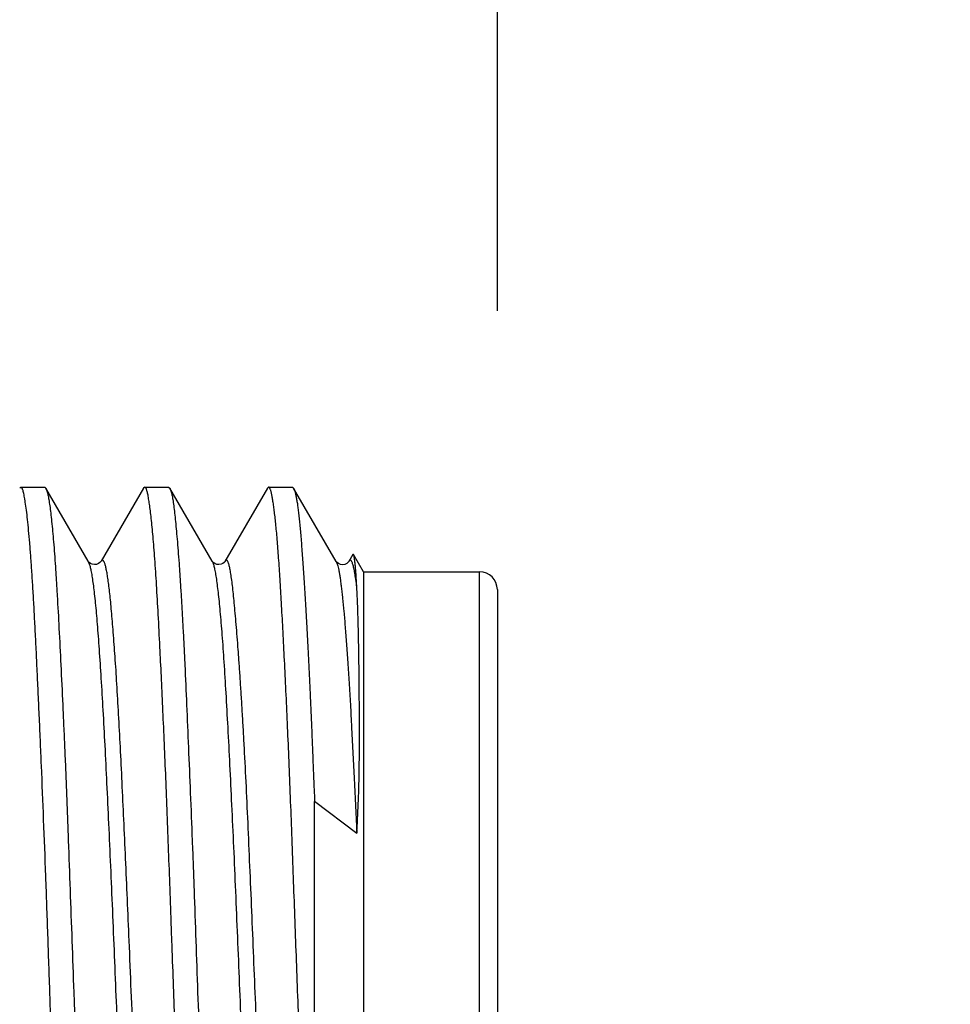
# Model space of a CAD drawing. Header units: inches. Extents: x 0 to 22, y 0 to 17.
# Tile 23 of 98: x 3.133 to 3.342, y 10.253 to 10.474. Entities that reach past the tile are written whole.
import ezdxf

# ---------------------------------------------------------------- set-up
doc = ezdxf.new("R2010")
doc.units = ezdxf.units.IN
doc.header["$LTSCALE"] = 1.21
doc.header["$MEASUREMENT"] = 0
doc.layers.get('0').update_dxf_attribs({"linetype": 'CONTINUOUS'})
doc.layers.add('DIMENSIONS', color=7, linetype='CONTINUOUS')
doc.styles.get("Standard").update_dxf_attribs({"font": 'txt', "width": 0.8})
doc.dimstyles.new('DIMSTYLE_1', dxfattribs={"dimtxt": 0.125, "dimasz": 0.18, "dimexe": 0.125, "dimexo": 0.0625, "dimgap": 0.03125, "dimtad": 0, "dimtih": 1, "dimtoh": 1, "dimzin": 4, "dimdsep": 46, "dimtxsty": 'STANDARD', "dimblk": '_FILLED', "dimblk1": '_FILLED', "dimblk2": '_FILLED', "dimcen": 0.09, "dimadec": 0, "dimazin": 0, "dimtp": 0.01, "dimtm": 0.01, "dimtfac": 1, "dimtofl": 0, "dimtmove": 0, "dimatfit": 3, "dimldrblk": '_FILLED', "dimfxl": 1, "dimtolj": 1, "dimtzin": 4, "dimarcsym": 0})

# ---------------------------------------------------------------- blocks, each defined once
blk = doc.blocks.new('*D35')
at = {"layer": 'DIMENSIONS', "color": 2, "linetype": 'CONTINUOUS'}
blk.add_line((3.24, 10.40866), (3.24, 12.02667), dxfattribs=at)
at = {"layer": 'DIMENSIONS', "color": 2, "linetype": 'CONTINUOUS', "insert": (3.1775, 12.08917), "char_height": 0.125, "width": 1.125, "attachment_point": 1, "rotation": 90, "line_spacing_factor": 0.9}
blk.add_mtext('1.02{\\Ftxt.shx;\\W1.000000;\\H0.125000; }[25.8]', dxfattribs=at)
blk = doc.blocks.new('_FILLED')
at = {"color": 0, "linetype": 'BYBLOCK'}
blk.add_solid([(0, 0), (-1, 0.1736), (-1, -0.1736)], dxfattribs=at)

msp = doc.modelspace()

# ---------------------------------------------------------------- linework, layer by layer
at = {"color": 7, "linetype": 'CONTINUOUS'}
for p, q in [((3.13317, 10.36916), (3.13291, 10.36894)), ((3.13317, 10.36916), (3.13852, 10.36916)), ((3.13348, 10.36884), (3.13317, 10.36916)), ((3.13852, 10.36916), (3.13877, 10.36894)), ((3.14829, 10.3525), (3.13877, 10.36894)), ((3.13877, 10.36894), (3.13883, 10.36883)), ((3.16066, 10.36893), (3.15115, 10.3525)), ((3.16094, 10.36916), (3.16066, 10.36893)), ((3.16094, 10.36916), (3.1663, 10.36916)), ((3.16125, 10.36883), (3.16094, 10.36916)), ((3.1663, 10.36916), (3.16658, 10.36892)), ((3.17607, 10.35251), (3.16658, 10.36892)), ((3.16658, 10.36892), (3.16662, 10.36883)), ((3.18845, 10.36893), (3.17892, 10.35249)), ((3.18871, 10.36916), (3.18845, 10.36893)), ((3.18871, 10.36916), (3.19406, 10.36916)), ((3.19405, 10.36916), (3.19433, 10.36892)), ((3.20385, 10.35248), (3.19433, 10.36892)), ((3.20761, 10.35405), (3.20669, 10.35247)), ((3.20775, 10.35405), (3.20761, 10.35405)), ((3.21, 10.35016), (3.20775, 10.35405)), ((3.14832, 10.35244), (3.14829, 10.35249)), ((3.17893, 10.35251), (3.17893, 10.3525)), ((3.20385, 10.35248), (3.20386, 10.35247)), ((3.20388, 10.35243), (3.20386, 10.35247)), ((3.21, 10.35016), (3.21, 10.13816)), ((3.21, 10.35016), (3.236, 10.35016)), ((3.24, 10.34616), (3.24, 10.14216)), ((3.19902, 10.15809), (3.19902, 10.29864)), ((3.19903, 10.29873), (3.20849, 10.29157))]:
    msp.add_line(p, q, dxfattribs=at)
at = {"color": 9, "linetype": 'CONTINUOUS'}
for p, q in [((3.14829, 10.35249), (3.14858, 10.35175)), ((3.236, 10.13816), (3.236, 10.35016))]:
    msp.add_line(p, q, dxfattribs=at)
at = {"color": 7, "linetype": 'CONTINUOUS'}
for points in [[(3.14877, 10.35204), (3.14849, 10.35225), (3.14835, 10.35241), (3.14832, 10.35244)], [(3.15114, 10.35249), (3.15113, 10.35248), (3.15106, 10.35238), (3.15089, 10.35221), (3.15059, 10.35199), (3.15016, 10.35182), (3.14968, 10.35176), (3.14919, 10.35184), (3.14877, 10.35204)], [(3.17892, 10.35249), (3.17887, 10.35241), (3.17873, 10.35226), (3.17847, 10.35205), (3.17806, 10.35185), (3.17758, 10.35176), (3.17709, 10.35182), (3.17664, 10.35199), (3.17632, 10.35221), (3.17615, 10.35239), (3.17609, 10.35249), (3.17608, 10.3525)], [(3.2065, 10.35223), (3.20622, 10.35202), (3.2058, 10.35182), (3.20531, 10.35174), (3.2048, 10.3518), (3.20435, 10.352), (3.20405, 10.35223), (3.2039, 10.3524), (3.20388, 10.35243)], [(3.20669, 10.35247), (3.20664, 10.35239), (3.2065, 10.35223)]]:
    msp.add_lwpolyline(points, dxfattribs=at)
msp.add_arc((3.236, 10.34616), 0.004, 0, 90, dxfattribs=at)
for points, knots in [([(3.14115, 10.21507), (3.14107, 10.21728), (3.14095, 10.2206), (3.14079, 10.22504), (3.14066, 10.22839), (3.14054, 10.23175), (3.14041, 10.23512), (3.14029, 10.2385), (3.14012, 10.24301), (3.13992, 10.24865), (3.13969, 10.2554), (3.13946, 10.26212), (3.13916, 10.27096), (3.13878, 10.28177), (3.1383, 10.29438), (3.13788, 10.30455), (3.13755, 10.31236), (3.1373, 10.31792), (3.13705, 10.32327), (3.13682, 10.32839), (3.13659, 10.33325), (3.13636, 10.33786), (3.13613, 10.3422), (3.1359, 10.34624), (3.13566, 10.34999), (3.13542, 10.35342), (3.13518, 10.35654), (3.13494, 10.35932), (3.13469, 10.36177), (3.13444, 10.36387), (3.13423, 10.3654), (3.13406, 10.36645), (3.13395, 10.3671), (3.13383, 10.36767), (3.13372, 10.36814), (3.13362, 10.36848), (3.13354, 10.3687), (3.1335, 10.36879), (3.13348, 10.36884)], [0, 0, 0, 0, 0.043035, 0.064723, 0.0865, 0.108353, 0.130264, 0.152219, 0.1742, 0.21818, 0.262074, 0.305754, 0.349092, 0.434234, 0.516505, 0.594941, 0.632432, 0.668625, 0.703412, 0.736692, 0.768367, 0.798345, 0.826539, 0.852868, 0.877254, 0.89963, 0.919929, 0.938095, 0.954076, 0.967828, 0.979314, 0.984197, 0.988505, 0.992236, 0.995391, 0.997975, 0.999056, 1, 1, 1, 1]), ([(3.13883, 10.36883), (3.13887, 10.36875), (3.13894, 10.36856), (3.13904, 10.36825), (3.13914, 10.36786), (3.13924, 10.36741), (3.13935, 10.36689), (3.13949, 10.36607), (3.13967, 10.36487), (3.13988, 10.36323), (3.14009, 10.36134), (3.1403, 10.35918), (3.14051, 10.35678), (3.14072, 10.35413), (3.14092, 10.35123), (3.14112, 10.34811), (3.1414, 10.34349), (3.14174, 10.33718), (3.14215, 10.32902), (3.1425, 10.32174), (3.14277, 10.31557), (3.14299, 10.31069), (3.1432, 10.30567), (3.1434, 10.30052), (3.1436, 10.29524), (3.14387, 10.28799), (3.14421, 10.27871), (3.14462, 10.26736), (3.14497, 10.25776), (3.14525, 10.25001), (3.14553, 10.24222), (3.14588, 10.23251), (3.14629, 10.22097), (3.14668, 10.20962), (3.14709, 10.19858), (3.14751, 10.18793), (3.14793, 10.17778), (3.14829, 10.16967), (3.14857, 10.1635), (3.14883, 10.15779), (3.14916, 10.15114), (3.14956, 10.1438), (3.14991, 10.13821), (3.1502, 10.1342), (3.15041, 10.13155), (3.15062, 10.12914), (3.15083, 10.12699), (3.15104, 10.12509), (3.15124, 10.12346), (3.15142, 10.12226), (3.15156, 10.12143), (3.15166, 10.12092), (3.15176, 10.12046), (3.15186, 10.12008), (3.15196, 10.11976), (3.15203, 10.11958), (3.15207, 10.1195)], [0, 0, 0, 0, 0.00107, 0.002397, 0.003986, 0.005838, 0.007956, 0.010338, 0.015895, 0.022502, 0.030146, 0.038812, 0.048483, 0.059137, 0.070753, 0.083306, 0.096768, 0.126307, 0.159111, 0.194896, 0.213809, 0.233348, 0.25347, 0.274131, 0.295286, 0.316889, 0.361248, 0.406821, 0.453209, 0.476582, 0.500006, 0.546803, 0.593191, 0.638764, 0.683124, 0.725882, 0.766665, 0.805117, 0.823363, 0.840901, 0.873704, 0.903243, 0.92926, 0.940878, 0.951533, 0.961205, 0.969871, 0.977514, 0.984118, 0.98967, 0.99205, 0.994165, 0.996016, 0.997603, 0.998929, 1, 1, 1, 1]), ([(3.16435, 10.33327), (3.16423, 10.33572), (3.16399, 10.34038), (3.16362, 10.34698), (3.16329, 10.35199), (3.16302, 10.35559), (3.16282, 10.35797), (3.16262, 10.36012), (3.16242, 10.36206), (3.16223, 10.36376), (3.16203, 10.36523), (3.16187, 10.36631), (3.16173, 10.36706), (3.16164, 10.36753), (3.16155, 10.36794), (3.16145, 10.36829), (3.16136, 10.36859), (3.16129, 10.36876), (3.16125, 10.36883)], [0, 0, 0, 0, 0.206273, 0.39167, 0.554774, 0.627574, 0.694353, 0.754984, 0.809355, 0.857368, 0.898933, 0.933988, 0.94906, 0.962495, 0.974294, 0.984466, 0.993025, 1, 1, 1, 1]), ([(3.16662, 10.36883), (3.16666, 10.36875), (3.16674, 10.36857), (3.16684, 10.36825), (3.16694, 10.36786), (3.16704, 10.36741), (3.16714, 10.36689), (3.16724, 10.36631), (3.16734, 10.36565), (3.16748, 10.36465), (3.16765, 10.36323), (3.16785, 10.36134), (3.16806, 10.35918), (3.16827, 10.35678), (3.16848, 10.35413), (3.16869, 10.35123), (3.1689, 10.34811), (3.16911, 10.34475), (3.16932, 10.34118), (3.16953, 10.33739), (3.16973, 10.3334), (3.17, 10.32769), (3.17034, 10.32012), (3.17075, 10.31055), (3.17117, 10.3004), (3.17152, 10.29161), (3.1718, 10.28436), (3.17208, 10.27688), (3.17241, 10.26736), (3.17281, 10.25581), (3.17322, 10.24416), (3.17364, 10.23251), (3.17399, 10.22285), (3.17428, 10.2152), (3.17449, 10.20954), (3.17469, 10.20397), (3.17489, 10.19848), (3.1751, 10.19309), (3.17536, 10.18613), (3.17569, 10.17778), (3.1761, 10.16821), (3.17646, 10.16064), (3.17675, 10.15493), (3.17696, 10.15094), (3.17717, 10.14715), (3.17738, 10.14358), (3.17758, 10.14022), (3.17778, 10.13709), (3.17798, 10.1342), (3.17818, 10.13155), (3.17838, 10.12914), (3.17859, 10.12699), (3.1788, 10.12509), (3.17901, 10.12346), (3.17919, 10.12226), (3.17934, 10.12143), (3.17944, 10.12092), (3.17955, 10.12046), (3.17965, 10.12008), (3.17975, 10.11976), (3.17983, 10.11958), (3.17987, 10.1195)], [0, 0, 0, 0, 0.001074, 0.002402, 0.00399, 0.005841, 0.007957, 0.010336, 0.012981, 0.015889, 0.022491, 0.030131, 0.038796, 0.048466, 0.059121, 0.070738, 0.083293, 0.096758, 0.111102, 0.126296, 0.142307, 0.1591, 0.194883, 0.233333, 0.274116, 0.316874, 0.338877, 0.361233, 0.406805, 0.453193, 0.499989, 0.546786, 0.593174, 0.616087, 0.638746, 0.661102, 0.683105, 0.704707, 0.725862, 0.766644, 0.805095, 0.840879, 0.857673, 0.873685, 0.888879, 0.903223, 0.916686, 0.929239, 0.940854, 0.951507, 0.961176, 0.96984, 0.977483, 0.98409, 0.989648, 0.992032, 0.994151, 0.996006, 0.997598, 0.998927, 1, 1, 1, 1]), ([(3.19902, 10.15809), (3.19897, 10.15921), (3.19886, 10.16148), (3.19869, 10.16495), (3.19853, 10.16852), (3.19837, 10.17219), (3.19821, 10.17595), (3.19799, 10.18115), (3.19772, 10.18785), (3.19739, 10.1961), (3.19706, 10.2046), (3.19674, 10.21332), (3.19643, 10.2222), (3.19612, 10.23119), (3.1958, 10.24026), (3.19547, 10.24934), (3.19504, 10.26136), (3.19449, 10.27607), (3.19397, 10.2905), (3.19355, 10.30161), (3.19323, 10.30952), (3.1929, 10.31708), (3.19258, 10.32425), (3.19225, 10.331), (3.19192, 10.33729), (3.19161, 10.34309), (3.1913, 10.34836), (3.19099, 10.35308), (3.19071, 10.35666), (3.19049, 10.35922), (3.19033, 10.36092), (3.19016, 10.36246), (3.19, 10.36385), (3.18983, 10.36507), (3.18969, 10.366), (3.18958, 10.36665), (3.1895, 10.36709), (3.18942, 10.36748), (3.18934, 10.36783), (3.18926, 10.36814), (3.18919, 10.36841), (3.18911, 10.36864), (3.18903, 10.36882), (3.18895, 10.36897), (3.18889, 10.36906), (3.18883, 10.36912), (3.18879, 10.36914), (3.18875, 10.36916), (3.18872, 10.36916), (3.18871, 10.36916)], [0, 0, 0, 0, 0.015886, 0.032292, 0.049192, 0.066566, 0.08439, 0.102643, 0.140332, 0.179434, 0.219741, 0.261041, 0.303114, 0.345739, 0.388689, 0.431737, 0.474655, 0.559195, 0.64052, 0.679436, 0.716911, 0.752748, 0.786756, 0.818756, 0.848578, 0.876065, 0.901072, 0.923469, 0.94314, 0.951921, 0.959985, 0.967321, 0.97392, 0.979774, 0.984878, 0.987146, 0.989226, 0.991115, 0.992816, 0.994327, 0.995651, 0.996788, 0.997744, 0.998523, 0.999137, 0.99939, 0.999612, 0.999812, 1, 1, 1, 1]), ([(3.19433, 10.36892), (3.19436, 10.36888), (3.19441, 10.36877), (3.19448, 10.36859), (3.19456, 10.36838), (3.19466, 10.36803), (3.19479, 10.3675), (3.19494, 10.36677), (3.19509, 10.36591), (3.19524, 10.36491), (3.19538, 10.36378), (3.19553, 10.36252), (3.19567, 10.36113), (3.19581, 10.35961), (3.19595, 10.35797), (3.19615, 10.35553), (3.19639, 10.35218), (3.19668, 10.34782), (3.19697, 10.343), (3.19727, 10.33774), (3.19757, 10.33208), (3.19781, 10.32712), (3.19801, 10.32296), (3.19815, 10.31971), (3.1983, 10.31638), (3.19842, 10.31356), (3.19851, 10.31126), (3.19858, 10.30951), (3.19865, 10.30774), (3.19872, 10.30595), (3.19879, 10.30415), (3.19887, 10.30232), (3.19895, 10.30049), (3.199, 10.29926), (3.19902, 10.29864)], [0, 0, 0, 0, 0.00231, 0.00506, 0.008262, 0.011922, 0.020632, 0.031206, 0.043648, 0.05795, 0.074103, 0.092094, 0.111906, 0.133521, 0.156918, 0.182074, 0.237553, 0.299723, 0.368316, 0.443034, 0.52355, 0.609512, 0.654418, 0.700543, 0.747837, 0.796249, 0.820857, 0.845725, 0.870846, 0.896212, 0.921817, 0.947655, 0.973719, 1, 1, 1, 1]), ([(3.2085, 10.34671), (3.20847, 10.34723), (3.20841, 10.34822), (3.20832, 10.34961), (3.20822, 10.35081), (3.20813, 10.35183), (3.20805, 10.35256), (3.20798, 10.35305), (3.20794, 10.35334), (3.20789, 10.35359), (3.20785, 10.35378), (3.20781, 10.35392), (3.20778, 10.354), (3.20776, 10.35404), (3.20775, 10.35405)], [0, 0, 0, 0, 0.212816, 0.40106, 0.564615, 0.702895, 0.815553, 0.862224, 0.902463, 0.93629, 0.963745, 0.984915, 0.993198, 1, 1, 1, 1]), ([(3.20849, 10.29157), (3.20858, 10.29307), (3.20874, 10.29604), (3.20892, 10.30045), (3.20901, 10.30408), (3.20905, 10.30694), (3.20907, 10.30973), (3.20909, 10.31313), (3.20908, 10.3171), (3.20906, 10.32092), (3.20903, 10.32456), (3.209, 10.32802), (3.20896, 10.33129), (3.20891, 10.33436), (3.20885, 10.33723), (3.20878, 10.3399), (3.2087, 10.34236), (3.2086, 10.34461), (3.20853, 10.34603), (3.2085, 10.34671)], [0, 0, 0, 0, 0.081505, 0.161555, 0.240253, 0.278973, 0.317184, 0.391884, 0.464024, 0.533274, 0.59934, 0.662079, 0.721387, 0.777169, 0.829331, 0.877789, 0.922456, 0.963225, 1, 1, 1, 1]), ([(3.17448, 10.1195), (3.17445, 10.11956), (3.17439, 10.11969), (3.17432, 10.11992), (3.17424, 10.12018), (3.17413, 10.12061), (3.174, 10.12124), (3.17385, 10.12213), (3.1737, 10.12317), (3.17354, 10.12436), (3.17339, 10.12571), (3.17323, 10.1272), (3.17307, 10.12885), (3.17285, 10.13134), (3.17257, 10.13481), (3.17225, 10.1394), (3.17193, 10.14451), (3.17163, 10.15014), (3.17132, 10.15625), (3.17101, 10.16282), (3.1707, 10.16979), (3.17038, 10.17715), (3.17005, 10.18485), (3.16973, 10.19286), (3.16941, 10.20113), (3.1691, 10.20962), (3.1688, 10.21829), (3.16849, 10.22709), (3.16817, 10.23597), (3.16785, 10.2449), (3.16753, 10.25383), (3.16726, 10.26124), (3.16704, 10.26714), (3.16683, 10.27295), (3.16658, 10.28012), (3.16627, 10.28858), (3.16596, 10.29681), (3.16565, 10.30477), (3.16532, 10.31242), (3.165, 10.31972), (3.16468, 10.32663), (3.16446, 10.3311), (3.16435, 10.33327)], [0, 0, 0, 0, 0.000936, 0.002041, 0.003321, 0.004779, 0.008238, 0.012421, 0.017325, 0.022947, 0.029282, 0.036323, 0.044061, 0.052488, 0.071361, 0.092849, 0.116841, 0.143218, 0.171846, 0.202579, 0.235262, 0.269726, 0.305795, 0.343285, 0.382004, 0.421754, 0.462332, 0.503529, 0.545136, 0.586939, 0.628725, 0.670279, 0.690902, 0.711389, 0.751844, 0.791437, 0.829966, 0.867234, 0.90305, 0.937232, 0.969604, 1, 1, 1, 1])]:
    msp.add_open_spline(points, degree=3, knots=knots, dxfattribs=at)
at = {"color": 9, "linetype": 'CONTINUOUS'}
for points, knots in [([(3.14858, 10.35175), (3.14862, 10.35163), (3.14869, 10.35135), (3.1488, 10.3509), (3.1489, 10.3504), (3.14905, 10.3496), (3.14923, 10.34846), (3.14944, 10.3469), (3.14965, 10.34511), (3.14987, 10.34308), (3.15008, 10.34082), (3.15029, 10.33833), (3.1505, 10.33563), (3.15079, 10.3316), (3.15115, 10.32607), (3.15157, 10.3189), (3.152, 10.31104), (3.15242, 10.30256), (3.15284, 10.29353), (3.15327, 10.28405), (3.15384, 10.27075), (3.15439, 10.25714), (3.15496, 10.24336), (3.15538, 10.23297), (3.1558, 10.22268), (3.15623, 10.21259), (3.15665, 10.20279), (3.15707, 10.19337), (3.15749, 10.18442), (3.15792, 10.17602), (3.15834, 10.16826), (3.1587, 10.16223), (3.15899, 10.15777), (3.1592, 10.15471), (3.15941, 10.15186), (3.15962, 10.14922), (3.15984, 10.1468), (3.16005, 10.1446), (3.16026, 10.14263), (3.16047, 10.1409), (3.16065, 10.13961), (3.1608, 10.13871), (3.1609, 10.13812), (3.16101, 10.13759), (3.16112, 10.13713), (3.16122, 10.13672), (3.16133, 10.13638), (3.16143, 10.1361), (3.16152, 10.1359), (3.1616, 10.13578), (3.16165, 10.13571), (3.1617, 10.13565), (3.16176, 10.13561), (3.16181, 10.13558), (3.16187, 10.13557), (3.16192, 10.13558), (3.16198, 10.13561), (3.16203, 10.13564), (3.16208, 10.1357), (3.16213, 10.13577), (3.16217, 10.13582), (3.16218, 10.13585)], [0, 0, 0, 0, 0.001836, 0.003944, 0.006325, 0.00898, 0.015111, 0.022333, 0.03064, 0.040024, 0.050477, 0.061978, 0.074494, 0.087983, 0.117725, 0.150905, 0.187231, 0.226404, 0.268106, 0.311946, 0.357476, 0.451894, 0.499936, 0.547948, 0.595471, 0.642071, 0.687338, 0.730868, 0.772253, 0.811072, 0.846928, 0.879534, 0.894541, 0.908643, 0.92181, 0.934011, 0.945214, 0.955389, 0.964503, 0.972525, 0.979431, 0.982463, 0.985215, 0.987688, 0.989883, 0.991803, 0.99345, 0.994829, 0.995946, 0.996411, 0.996818, 0.99717, 0.997475, 0.997744, 0.997991, 0.998237, 0.998501, 0.9988, 0.999145, 0.999543, 1, 1, 1, 1]), ([(3.15746, 10.26743), (3.15733, 10.27054), (3.15707, 10.27669), (3.15667, 10.28576), (3.15627, 10.29449), (3.15588, 10.30283), (3.1555, 10.3107), (3.15511, 10.31804), (3.15472, 10.3248), (3.15432, 10.33092), (3.15398, 10.33559), (3.15371, 10.33898), (3.15351, 10.34124), (3.15332, 10.34331), (3.15313, 10.34518), (3.15294, 10.34684), (3.15274, 10.34831), (3.15255, 10.34956), (3.15238, 10.35048), (3.15224, 10.35111), (3.15215, 10.3515), (3.15205, 10.35184), (3.15195, 10.35212), (3.15185, 10.35236), (3.15176, 10.35252), (3.15169, 10.35262), (3.15164, 10.35268), (3.15159, 10.35272), (3.15154, 10.35275), (3.15149, 10.35277), (3.15144, 10.35277), (3.15139, 10.35276), (3.15134, 10.35273), (3.15129, 10.3527), (3.15122, 10.35262), (3.15117, 10.35255), (3.15114, 10.3525)], [0, 0, 0, 0, 0.108534, 0.214089, 0.315826, 0.412892, 0.504518, 0.590005, 0.668681, 0.739973, 0.803338, 0.831872, 0.858215, 0.882303, 0.9041, 0.923575, 0.940697, 0.955443, 0.967798, 0.97308, 0.977767, 0.981864, 0.985377, 0.988315, 0.990698, 0.991693, 0.992566, 0.993331, 0.994004, 0.994613, 0.995192, 0.995784, 0.996426, 0.997151, 0.997979, 1, 1, 1, 1]), ([(3.17608, 10.3525), (3.17612, 10.35243), (3.1762, 10.35226), (3.1763, 10.35197), (3.17641, 10.35161), (3.17652, 10.35119), (3.17663, 10.3507), (3.17673, 10.35015), (3.17684, 10.34953), (3.17699, 10.34858), (3.17718, 10.34725), (3.17739, 10.34546), (3.17761, 10.34343), (3.17782, 10.34117), (3.17804, 10.33867), (3.17834, 10.3349), (3.17871, 10.32965), (3.17913, 10.32273), (3.17956, 10.31505), (3.17999, 10.30669), (3.18042, 10.29774), (3.18086, 10.28828), (3.18129, 10.27839), (3.18172, 10.26817), (3.18215, 10.25772), (3.18258, 10.24714), (3.18301, 10.23653), (3.18344, 10.22599), (3.18388, 10.21563), (3.18431, 10.20555), (3.18474, 10.19583), (3.18517, 10.18659), (3.1856, 10.17789), (3.18603, 10.16982), (3.1864, 10.16353), (3.18669, 10.15887), (3.18691, 10.15569), (3.18712, 10.15272), (3.18734, 10.14997), (3.18755, 10.14745), (3.18777, 10.14516), (3.18799, 10.1431), (3.1882, 10.14129), (3.18839, 10.13993), (3.18854, 10.13896), (3.18864, 10.13833), (3.18875, 10.13776), (3.18886, 10.13726), (3.18897, 10.13682), (3.18907, 10.13644), (3.18918, 10.13613), (3.18927, 10.13592), (3.18935, 10.13578), (3.1894, 10.1357), (3.18946, 10.13564), (3.18951, 10.13559), (3.18957, 10.13556), (3.18962, 10.13555), (3.18968, 10.13555), (3.18974, 10.13557), (3.18979, 10.13561), (3.18984, 10.13567), (3.1899, 10.13574), (3.18993, 10.13579), (3.18995, 10.13582)], [0, 0, 0, 0, 0.001141, 0.002564, 0.004276, 0.006277, 0.008568, 0.011148, 0.014015, 0.017168, 0.02432, 0.032587, 0.041946, 0.052378, 0.063862, 0.076378, 0.104418, 0.136302, 0.17169, 0.210184, 0.251397, 0.294949, 0.340455, 0.387503, 0.43562, 0.484327, 0.533161, 0.581665, 0.629375, 0.675804, 0.720503, 0.76307, 0.803129, 0.840303, 0.874206, 0.889804, 0.904441, 0.918092, 0.930734, 0.942343, 0.952899, 0.962384, 0.970778, 0.978063, 0.981283, 0.98422, 0.98687, 0.989233, 0.991306, 0.993089, 0.994584, 0.995796, 0.996299, 0.996738, 0.997116, 0.99744, 0.997721, 0.997976, 0.998224, 0.998488, 0.998788, 0.999134, 0.999537, 1, 1, 1, 1]), ([(3.1928, 10.13583), (3.19276, 10.1359), (3.19268, 10.13607), (3.19258, 10.13636), (3.19247, 10.13671), (3.19237, 10.13713), (3.19226, 10.13761), (3.19216, 10.13816), (3.19205, 10.13877), (3.1919, 10.13971), (3.19172, 10.14105), (3.1915, 10.14283), (3.19129, 10.14486), (3.19107, 10.14713), (3.19085, 10.14962), (3.19063, 10.15235), (3.19041, 10.15529), (3.19011, 10.15964), (3.18975, 10.16557), (3.18933, 10.17325), (3.1889, 10.1816), (3.18847, 10.19056), (3.18804, 10.20002), (3.1876, 10.20991), (3.18717, 10.22014), (3.18675, 10.23059), (3.18632, 10.24118), (3.18588, 10.25179), (3.18544, 10.26234), (3.18501, 10.2727), (3.18458, 10.2828), (3.18416, 10.29252), (3.18374, 10.30177), (3.18337, 10.30915), (3.18306, 10.31475), (3.18283, 10.3187), (3.1826, 10.32246), (3.18237, 10.32604), (3.18214, 10.32941), (3.18191, 10.33258), (3.18168, 10.33553), (3.18146, 10.33827), (3.18124, 10.34079), (3.18103, 10.34309), (3.18082, 10.34515), (3.18062, 10.34698), (3.18045, 10.34836), (3.18031, 10.34933), (3.1802, 10.34997), (3.1801, 10.35055), (3.18, 10.35106), (3.1799, 10.3515), (3.17979, 10.35188), (3.17969, 10.35219), (3.1796, 10.35241), (3.17952, 10.35255), (3.17947, 10.35263), (3.17942, 10.35269), (3.17937, 10.35274), (3.17931, 10.35277), (3.17926, 10.35278), (3.1792, 10.35278), (3.17914, 10.35276), (3.17909, 10.35272), (3.17904, 10.35266), (3.17898, 10.35259), (3.17895, 10.35254), (3.17893, 10.35251)], [0, 0, 0, 0, 0.001128, 0.002534, 0.004224, 0.006203, 0.008473, 0.011032, 0.01388, 0.017015, 0.024139, 0.03239, 0.04175, 0.052194, 0.063696, 0.07623, 0.08977, 0.104291, 0.136162, 0.171528, 0.210014, 0.251242, 0.294821, 0.340354, 0.387422, 0.435561, 0.484295, 0.533158, 0.581686, 0.629419, 0.67589, 0.720647, 0.763257, 0.803293, 0.822226, 0.840374, 0.85769, 0.874128, 0.889648, 0.904217, 0.917812, 0.930416, 0.942011, 0.95258, 0.962105, 0.97056, 0.977914, 0.981169, 0.984137, 0.986817, 0.989203, 0.991294, 0.99309, 0.994593, 0.995807, 0.99631, 0.996747, 0.997123, 0.997445, 0.997723, 0.997974, 0.99822, 0.998483, 0.998781, 0.999129, 0.999534, 1, 1, 1, 1]), ([(3.20386, 10.35247), (3.20388, 10.35242), (3.20393, 10.35232), (3.20401, 10.35214), (3.20408, 10.35194), (3.20418, 10.35162), (3.2043, 10.35115), (3.20445, 10.35049), (3.20459, 10.34972), (3.20473, 10.34884), (3.20488, 10.34784), (3.20502, 10.34673), (3.20516, 10.34551), (3.20536, 10.34366), (3.20555, 10.34167), (3.20574, 10.33954), (3.20588, 10.33779), (3.20603, 10.33594), (3.20617, 10.334), (3.20631, 10.33196), (3.20651, 10.32906), (3.20676, 10.32521), (3.20705, 10.32033), (3.20744, 10.3132), (3.20793, 10.30357), (3.20829, 10.29569), (3.20848, 10.29157)], [0, 0, 0, 0, 0.002615, 0.005654, 0.009127, 0.013041, 0.022211, 0.033191, 0.045994, 0.060634, 0.077119, 0.09544, 0.115574, 0.137493, 0.186542, 0.213609, 0.242334, 0.272672, 0.304578, 0.338026, 0.372992, 0.447321, 0.527277, 0.612581, 0.797945, 1, 1, 1, 1]), ([(3.20849, 10.34671), (3.20842, 10.34728), (3.20832, 10.34808), (3.20816, 10.34911), (3.20805, 10.34979), (3.20794, 10.35039), (3.20784, 10.35093), (3.20773, 10.35139), (3.20762, 10.35179), (3.20751, 10.35212), (3.20741, 10.35235), (3.20733, 10.3525), (3.20728, 10.35258), (3.20722, 10.35265), (3.20717, 10.3527), (3.20711, 10.35274), (3.20705, 10.35276), (3.20699, 10.35276), (3.20693, 10.35274), (3.20687, 10.3527), (3.20682, 10.35265), (3.20676, 10.35258), (3.20673, 10.35252), (3.20671, 10.35249)], [0, 0, 0, 0, 0.250817, 0.361401, 0.462055, 0.552757, 0.633498, 0.704292, 0.765197, 0.816324, 0.857892, 0.875228, 0.890375, 0.903468, 0.914717, 0.924447, 0.933154, 0.941515, 0.950284, 0.960122, 0.9715, 0.984728, 1, 1, 1, 1]), ([(3.1649, 10.13615), (3.16485, 10.13626), (3.16477, 10.1365), (3.16465, 10.13691), (3.16453, 10.13739), (3.16442, 10.13795), (3.1643, 10.13858), (3.16418, 10.13928), (3.16406, 10.14005), (3.1639, 10.14123), (3.1637, 10.14288), (3.16348, 10.14507), (3.16325, 10.14753), (3.16302, 10.15026), (3.1628, 10.15324), (3.16248, 10.15772), (3.16217, 10.16251), (3.16186, 10.16761), (3.16162, 10.17175), (3.16139, 10.1761), (3.16116, 10.18064), (3.16093, 10.18535), (3.1607, 10.19022), (3.16047, 10.19525), (3.16017, 10.2022), (3.15977, 10.21116), (3.1593, 10.22216), (3.15883, 10.2334), (3.15838, 10.24476), (3.15792, 10.25612), (3.15762, 10.26367), (3.15746, 10.26743)], [0, 0, 0, 0, 0.002687, 0.005914, 0.009684, 0.014, 0.018863, 0.024273, 0.030229, 0.03673, 0.051351, 0.068094, 0.086905, 0.107729, 0.130515, 0.155206, 0.210036, 0.240018, 0.271606, 0.30472, 0.339275, 0.375171, 0.412301, 0.45056, 0.489843, 0.571054, 0.655036, 0.74087, 0.827619, 0.914314, 1, 1, 1, 1])]:
    msp.add_open_spline(points, degree=3, knots=knots, dxfattribs=at)

# ---------------------------------------------------------------- dimensions: what is measured, and where the dimension line sits
at = {"layer": 'DIMENSIONS', "color": 2, "linetype": 'CONTINUOUS'}
dim = msp.add_ordinate_dim(feature_location=(3.2399959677, 10.408664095), offset=(0, 1.61801), dtype=1, origin=(2.2249959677, 10.346164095), dimstyle='DIMSTYLE_1', dxfattribs=at)
dim.commit()
dim.dimension.update_dxf_attribs({"geometry": '*D35', "text_midpoint": (3.2399959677, 12.651674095)})

doc.saveas('drawing.dxf')
